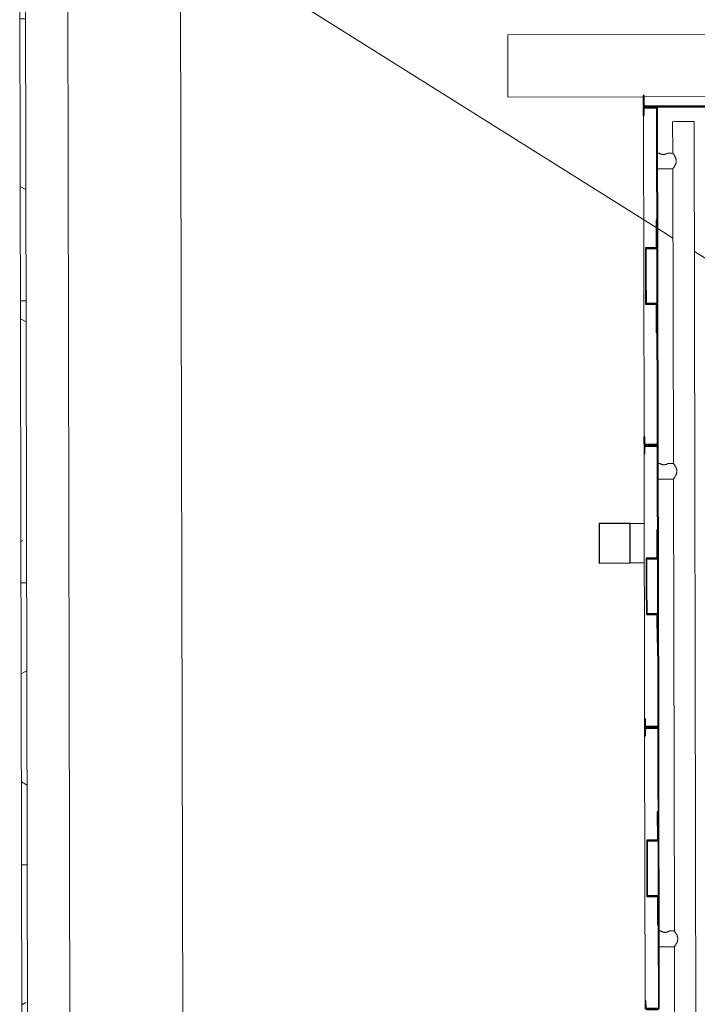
# Model space of a CAD drawing. Header units: millimetres. Extents: x 365044 to 878822, y -384447 to -241456.
# Tile 34 of 65: x 752360 to 753561, y -312272 to -310526. Entities that reach past the tile are written whole.
import ezdxf

# ---------------------------------------------------------------- set-up
doc = ezdxf.new("R2010")
doc.units = ezdxf.units.MM
for name, color, linetype, lineweight in [('0-1', 7, 'Continuous', 9), ('A-WALL-____-MCUT', 95, 'Continuous', 18), ('A-WALL-____-OTLN', 113, 'Continuous', 9), ('A-WALL-____-PATT-1', 111, 'Continuous', 9), ('Q-CASE-____-MCUT', 31, 'Continuous', 25), ('Q-CASE-____-OTLN', 31, 'Continuous', 9), ('Q-SPCQ-____-OTLN', 91, 'Continuous', 9)]:
    doc.layers.add(name, color=color, linetype=linetype, lineweight=lineweight)

# ---------------------------------------------------------------- blocks, each defined once
blk = doc.blocks.new('Basic Wall _ Brick_Generic_Face - ___-1852346-Level 0 - ARRIVALS - T2 - ARRIVALS FORECOURT')
at = {"layer": 'A-WALL-____-PATT-1'}
h = blk.add_hatch(dxfattribs=at)
h.set_pattern_fill('FP_2', color=256, style=0, pattern_type=2)
h.set_pattern_definition([(0, (0, 0), (406.4, 101.6), [33.528, -271.272, 33.528, -271.272, -1625.6]), (0, (0, 0), (406.4, 101.6), [-609.6, 33.528, -576.072, 33.528, -271.272, -711.2]), (0, (0, 0), (406.4, 101.6), [-1524, 33.528, -169.672, 33.528, -474.472]), (120, (152.4, 50.8), (-291.18818, 301.152724), [33.528, -271.272, 33.528, -271.272, -1625.6]), (120, (152.4, 50.8), (-291.18818, 301.152724), [-609.6, 33.528, -576.072, 33.528, -271.272, -711.2]), (120, (152.4, 50.8), (-291.18818, 301.152724), [-1524, 33.528, -169.672, 33.528, -474.472]), (240, (203.2, 254), (-115.21182, -402.752724), [33.528, -271.272, 33.528, -271.272, -1625.6]), (240, (203.2, 254), (-115.21182, -402.752724), [-609.6, 33.528, -576.072, 33.528, -271.272, -711.2]), (240, (203.2, 254), (-115.21182, -402.752724), [-1524, 33.528, -169.672, 33.528, -474.472])])
h.paths.add_polyline_path([(137928.9, -51825), (138185, -51825), (138175, -51815), (134030, -51815), (134030, -51825), (137916.6, -51825)], flags=0)
h = blk.add_hatch(dxfattribs=at)
h.set_pattern_fill('FP_18', color=256, style=0, pattern_type=2)
h.set_pattern_definition([(270, (138100, -51740), (500, 3e-14), []), (0, (138100, -51740), (0, 250), [])])
h.paths.add_polyline_path([(137928.9, -51825), (138185, -51825), (138175, -51815), (134030, -51815), (134030, -51825), (137916.6, -51825)], flags=0)
at = {"layer": 'A-WALL-____-OTLN'}
blk.add_line((134030, -51825), (138185, -51825), dxfattribs=at)
blk = doc.blocks.new('LAE-017 _3000 KG FREIGHT TPYE 2_ - F-FC-015-07 _0-3_-9511186-Level 0 - ARRIVALS - T2 - ARRIVALS FORECOURT')
at = {"layer": 'Q-SPCQ-____-OTLN'}
for p, q in [((-922, 1600), (-925, 1600)), ((-925, 1600), (-925, 1597)), ((-900, 1600), (-900, 1597)), ((-925, 1585), (-925, 1015)), ((-925, 1003), (-925, 997)), ((-900, 1003), (-900, 997)), ((-925, 985), (-925, 515)), ((-925, 503), (-925, 497)), ((-900, 503), (-900, 497)), ((-925, 485), (-925, 15))]:
    blk.add_line(p, q, dxfattribs=at)
blk = doc.blocks.new('car Panel DS 3000 - 200-9511044-Level 0 - ARRIVALS - T2 - ARRIVALS FORECOURT')
at = {"layer": 'Q-CASE-____-MCUT'}
for p, q in [((-111, 20), (-112.5, 20)), ((-112.5, 20), (-112.5, 3)), ((-111, 3), (-111, 20)), ((109.5, 18), (92.5, 18)), ((92.5, 18), (92.5, 16.5)), ((109.5, 1.5), (-109.5, 1.5)), ((-109.5, 0), (109.5, 0)), ((92.5, 16.5), (109.5, 16.5)), ((111, 15), (111, 3))]:
    blk.add_line(p, q, dxfattribs=at)
for centre, radius, start, end in [((109.5, 15), 3, 360, 90), ((-109.5, 3), 3, 180, 270), ((-109.5, 3), 1.5, 180, 270)]:
    blk.add_arc(centre, radius, start, end, dxfattribs=at)
for centre, major_axis, start_param, end_param in [((109.5, 15), (0.79, 1.27), 5.270489, 6.841286), ((109.5, 3), (-2.06, 2.18), 2.385309, 3.956105), ((109.5, 3), (1.5, 0.07), 4.668032, 6.238828)]:
    blk.add_ellipse(centre, major_axis=major_axis, ratio=1, start_param=start_param, end_param=end_param, dxfattribs=at)
blk = doc.blocks.new('UPRIGTH BEAM 3000 - UPRIGTH BEAM 3000-9510972-Level 0 - ARRIVALS - T2 - ARRIVALS FORECOURT')
at = {"layer": 'Q-CASE-____-MCUT'}
for p, q in [((-861.5, 55), (-861.5, 0)), ((-791.5, 55), (-861.5, 55)), ((-791.5, 0), (-791.5, 55)), ((791.5, 55), (791.5, 0)), ((861.5, 55), (791.5, 55)), ((861.5, 0), (861.5, 55)), ((-861.5, 0), (-791.5, 0)), ((791.5, 0), (861.5, 0))]:
    blk.add_line(p, q, dxfattribs=at)
at = {"layer": 'Q-CASE-____-OTLN'}
for p, q in [((-861.5, 55), (-861.5, 80)), ((-791.5, 80), (-791.5, 55)), ((791.5, 55), (791.5, 80)), ((861.5, 80), (861.5, 55))]:
    blk.add_line(p, q, dxfattribs=at)
blk = doc.blocks.new('CAR PANEL SS 3000 KG - 600-9511042-Level 0 - ARRIVALS - T2 - ARRIVALS FORECOURT')
at = {"layer": 'Q-CASE-____-MCUT'}
for p, q in [((-300, 22), (-300, 3)), ((-298.5, 3), (-298.5, 22)), ((-285, 25), (-297, 25)), ((-297, 23.5), (-285, 23.5)), ((-285, 23.5), (-285, 25)), ((297, 25), (285, 25)), ((285, 25), (285, 23.5)), ((285, 23.5), (297, 23.5)), ((298.5, 22), (298.5, 3)), ((300, 3), (300, 22)), ((-299, 3), (-300, 3)), ((-300, 3), (-299, 3)), ((-100, 1.5), (-297, 1.5)), ((-0.6, 1), (-297, 1)), ((-297, 1), (-0.6, 1)), ((-297, 0), (297, 0)), ((-0.6, 1.5), (-48.8, 1.5)), ((48.8, 1.5), (-0.6, 1.5)), ((297, 1), (-0.6, 1)), ((-0.6, 1), (297, 1)), ((297, 1.5), (100, 1.5)), ((300, 3), (299, 3)), ((299, 3), (300, 3))]:
    blk.add_line(p, q, dxfattribs=at)
for centre, radius, start, end in [((-297, 22), 3, 90, 180), ((297, 22), 3, 360, 90), ((-297, 3), 3, 180, 270), ((-297, 3), 2, 180, 270), ((-297, 3), 2, 180, 270), ((297, 3), 3, 270, 360), ((297, 3), 2, 270, 360), ((297, 3), 2, 270, 360)]:
    blk.add_arc(centre, radius, start, end, dxfattribs=at)
for centre, major_axis, start_param, end_param in [((-297, 22), (-1.28, 0.78), 5.259267, 6.830064), ((297, 22), (-1.45, 0.4), 3.412196, 4.982993), ((-297, 3), (1.24, 0.84), 2.545554, 4.11635), ((297, 3), (0.8, 1.27), 3.700376, 5.271172)]:
    blk.add_ellipse(centre, major_axis=major_axis, ratio=1, start_param=start_param, end_param=end_param, dxfattribs=at)
blk = doc.blocks.new('CAR PANEL SS 3000 KG - 500-V51-Level 0 - ARRIVALS - T2 - ARRIVALS FORECOURT')
at = {"layer": 'Q-CASE-____-MCUT'}
for p, q in [((-250, 22), (-250, 3)), ((-248.5, 3), (-248.5, 22)), ((-235, 25), (-247, 25)), ((-247, 23.5), (-235, 23.5)), ((-235, 23.5), (-235, 25)), ((247, 25), (235, 25)), ((235, 25), (235, 23.5)), ((235, 23.5), (247, 23.5)), ((248.5, 22), (248.5, 3)), ((250, 3), (250, 22)), ((-249, 3), (-250, 3)), ((-250, 3), (-249, 3)), ((-100, 1.5), (-247, 1.5)), ((-0.6, 1), (-247, 1)), ((-247, 1), (-0.6, 1)), ((-0.6, 1.5), (-48.8, 1.5)), ((48.8, 1.5), (-0.6, 1.5)), ((247, 1), (-0.6, 1)), ((-0.6, 1), (247, 1)), ((247, 1.5), (100, 1.5)), ((250, 3), (249, 3)), ((249, 3), (250, 3)), ((-247, 0), (247, 0))]:
    blk.add_line(p, q, dxfattribs=at)
for centre, radius, start, end in [((247, 22), 3, 0, 90), ((-247, 3), 3, 180, 270), ((-247, 3), 2, 180, 270), ((-247, 3), 2, 180, 270)]:
    blk.add_arc(centre, radius, start, end, dxfattribs=at)
for centre, major_axis, start_param, end_param in [((-247, 22), (2.48, 1.69), 0.974382, 2.545178), ((-247, 22), (1.5, 0.04), 1.544504, 3.1153), ((247, 22), (1.42, 0.49), 5.951872, 7.522669), ((-247, 3), (1.24, 0.84), 2.545256, 4.116052), ((247, 3), (2.67, 1.37), 4.2366, 5.807396), ((247, 3), (1.37, 1.46), 3.897026, 5.467822), ((247, 3), (1.37, 1.46), 3.897026, 5.467822), ((247, 3), (1.24, 0.84), 4.116347, 5.687143)]:
    blk.add_ellipse(centre, major_axis=major_axis, ratio=1, start_param=start_param, end_param=end_param, dxfattribs=at)
blk = doc.blocks.new('4 PANEL DOOR 3000 - 4 PANEL DOOR 3000-9510952-Level 0 - ARRIVALS - T2 - ARRIVALS FORECOURT')
at = {"layer": 'Q-CASE-____-OTLN'}
for p, q in [((923.7, 55), (720, 55)), ((1165, 55), (925, 55)), ((1165, -55), (1165, 55)), ((-1165, -55), (1165, -55))]:
    blk.add_line(p, q, dxfattribs=at)
blk = doc.blocks.new('HANDRIAL 3000 2069 - 2069-9511127-Level 0 - ARRIVALS - T2 - ARRIVALS FORECOURT')
at = {"layer": 'Q-CASE-____-OTLN'}
for p, q in [((-978.5, 46), (-978.5, 19)), ((-950.5, 43.4), (-950.5, 46)), ((-428.5, 46), (-428.5, 19)), ((-400.5, 43.4), (-400.5, 46)), ((400.5, 46), (400.5, 19)), ((428.5, 43.4), (428.5, 46)), ((950.5, 46), (950.5, 19)), ((978.5, 43.4), (978.5, 46)), ((-978.5, 19), (-1034.5, 19)), ((-1034.5, -19), (-1034.5, 19)), ((-950.5, 19), (-950.5, 27.4)), ((-428.5, 19), (-950.5, 19)), ((-400.5, 19), (-400.5, 27.4)), ((400.5, 19), (-400.5, 19)), ((428.5, 19), (428.5, 27.4)), ((950.5, 19), (428.5, 19)), ((978.5, 19), (978.5, 27.4)), ((1034.5, 19), (978.5, 19)), ((-1034.5, -19), (1034.5, -19))]:
    blk.add_line(p, q, dxfattribs=at)
for centre, start_param, end_param in [((-1034.5, 0), 0.294525, 1.301582), ((1034.5, 0), 0.420671, 0.687224), ((1034.5, 0), 0.785398, 3.926991)]:
    blk.add_ellipse(centre, major_axis=(0, 19), ratio=0.000001, start_param=start_param, end_param=end_param, dxfattribs=at)
for points, knots in [([(-950.5, 43.4), (-950.5, 43.4), (-950.7, 43.1), (-951.3, 41.9), (-951.9, 40.6), (-952.3, 39.7), (-952.5, 38.9), (-952.7, 38), (-952.9, 37), (-953, 36), (-953, 35.1), (-953, 34.4), (-952.9, 34.1), (-952.9, 34)], [0, 0, 0, 0, 0.1111111, 0.2222222, 0.2777778, 0.3333333, 0.3611111, 0.3888889, 0.4444444, 0.4791667, 0.5138889, 0.5486111, 0.5555556, 0.5555556, 0.5555556, 0.5555556]), ([(-950.5, 27.4), (-950.5, 27.4), (-950.6, 27.5), (-950.8, 28), (-951.3, 29), (-951.9, 30.3), (-952.3, 31.2), (-952.5, 32), (-952.7, 32.9), (-952.9, 33.8), (-953, 34.9), (-953, 35.8), (-953, 36.7), (-952.8, 37.5), (-952.6, 38.4), (-952.4, 39.2), (-952.2, 39.9), (-951.8, 40.8), (-951.4, 41.8), (-950.7, 43), (-950.5, 43.4), (-950.5, 43.4)], [0, 0, 0, 0, 0.055556, 0.111111, 0.222222, 0.277778, 0.333333, 0.361111, 0.388889, 0.444444, 0.479167, 0.513889, 0.548611, 0.583333, 0.618056, 0.652778, 0.6875, 0.722222, 0.791667, 0.861111, 1, 1, 1, 1]), ([(-400.5, 43.4), (-400.5, 43.4), (-400.7, 43.1), (-401.3, 41.9), (-401.9, 40.6), (-402.3, 39.7), (-402.5, 38.9), (-402.7, 38), (-402.9, 37), (-403, 36), (-403, 35.1), (-403, 34.4), (-402.9, 34.1), (-402.9, 34)], [0, 0, 0, 0, 0.1111111, 0.2222222, 0.2777778, 0.3333333, 0.3611111, 0.3888889, 0.4444444, 0.4791667, 0.5138889, 0.5486111, 0.5555556, 0.5555556, 0.5555556, 0.5555556]), ([(-400.5, 27.4), (-400.5, 27.4), (-400.6, 27.5), (-400.8, 28), (-401.3, 29), (-401.9, 30.3), (-402.3, 31.2), (-402.5, 32), (-402.7, 32.9), (-402.9, 33.8), (-403, 34.9), (-403, 35.8), (-403, 36.7), (-402.8, 37.5), (-402.6, 38.4), (-402.4, 39.2), (-402.2, 39.9), (-401.8, 40.8), (-401.4, 41.8), (-400.7, 43), (-400.5, 43.4), (-400.5, 43.4)], [0, 0, 0, 0, 0.055556, 0.111111, 0.222222, 0.277778, 0.333333, 0.361111, 0.388889, 0.444444, 0.479167, 0.513889, 0.548611, 0.583333, 0.618056, 0.652778, 0.6875, 0.722222, 0.791667, 0.861111, 1, 1, 1, 1]), ([(426.1, 34), (426.1, 34.1), (426, 34.4), (426, 35.1), (426, 36), (426.1, 37), (426.3, 38), (426.5, 38.9), (426.7, 39.7), (427.1, 40.6), (427.7, 41.9), (428.3, 43.1), (428.5, 43.4), (428.5, 43.4)], [-0.5555556, -0.5555556, -0.5555556, -0.5555556, -0.5486111, -0.5138889, -0.4791667, -0.4444444, -0.3888889, -0.3611111, -0.3333333, -0.2777778, -0.2222222, -0.1111111, 0, 0, 0, 0]), ([(428.5, 43.4), (428.5, 43.4), (428.3, 43), (427.6, 41.8), (427.2, 40.8), (426.8, 39.9), (426.6, 39.2), (426.4, 38.4), (426.2, 37.5), (426, 36.7), (426, 35.8), (426, 34.9), (426.1, 33.8), (426.3, 32.9), (426.5, 32), (426.7, 31.2), (427.1, 30.3), (427.7, 29), (428.2, 28), (428.4, 27.5), (428.5, 27.4), (428.5, 27.4)], [-1, -1, -1, -1, -0.861111, -0.791667, -0.722222, -0.6875, -0.652778, -0.618056, -0.583333, -0.548611, -0.513889, -0.479167, -0.444444, -0.388889, -0.361111, -0.333333, -0.277778, -0.222222, -0.111111, -0.055556, 0, 0, 0, 0]), ([(976.1, 34), (976.1, 34.1), (976, 34.4), (976, 35.1), (976, 36), (976.1, 37), (976.3, 38), (976.5, 38.9), (976.7, 39.7), (977.1, 40.6), (977.7, 41.9), (978.3, 43.1), (978.5, 43.4), (978.5, 43.4)], [-0.5555556, -0.5555556, -0.5555556, -0.5555556, -0.5486111, -0.5138889, -0.4791667, -0.4444444, -0.3888889, -0.3611111, -0.3333333, -0.2777778, -0.2222222, -0.1111111, 0, 0, 0, 0]), ([(978.5, 43.4), (978.5, 43.4), (978.3, 43), (977.6, 41.8), (977.2, 40.8), (976.8, 39.9), (976.6, 39.2), (976.4, 38.4), (976.2, 37.5), (976, 36.7), (976, 35.8), (976, 34.9), (976.1, 33.8), (976.3, 32.9), (976.5, 32), (976.7, 31.2), (977.1, 30.3), (977.7, 29), (978.2, 28), (978.4, 27.5), (978.5, 27.4), (978.5, 27.4)], [-1, -1, -1, -1, -0.861111, -0.791667, -0.722222, -0.6875, -0.652778, -0.618056, -0.583333, -0.548611, -0.513889, -0.479167, -0.444444, -0.388889, -0.361111, -0.333333, -0.277778, -0.222222, -0.111111, -0.055556, 0, 0, 0, 0]), ([(-950.5, 19), (-950.5, 19), (-950.7, 18.9), (-951.3, 18.4), (-952.4, 17.6), (-953.8, 16.7), (-955.2, 15.8), (-956.4, 15.1), (-957.3, 14.7), (-957.9, 14.4), (-958.7, 14.1), (-959.6, 13.7), (-960.8, 13.3), (-961.8, 13.1), (-962.6, 13), (-963.4, 12.9), (-964.5, 12.9), (-965.6, 12.9), (-966.4, 13), (-967.2, 13.1), (-968.2, 13.3), (-969.4, 13.7), (-970.3, 14.1), (-971.1, 14.4), (-971.7, 14.7), (-972.6, 15.1), (-973.8, 15.8), (-975.2, 16.7), (-976.6, 17.6), (-977.7, 18.4), (-978.3, 18.9), (-978.5, 19), (-978.5, 19)], [0, 0, 0, 0, 0.055556, 0.111111, 0.166667, 0.222222, 0.277778, 0.305556, 0.333333, 0.347222, 0.361111, 0.388889, 0.416667, 0.444444, 0.458333, 0.472222, 0.5, 0.527778, 0.541667, 0.555556, 0.583333, 0.611111, 0.638889, 0.652778, 0.666667, 0.694444, 0.722222, 0.777778, 0.833333, 0.888889, 0.944444, 1, 1, 1, 1]), ([(-400.5, 19), (-400.5, 19), (-400.7, 18.9), (-401.3, 18.4), (-402.4, 17.6), (-403.8, 16.7), (-405.2, 15.8), (-406.4, 15.1), (-407.3, 14.7), (-407.9, 14.4), (-408.7, 14.1), (-409.6, 13.7), (-410.8, 13.3), (-411.8, 13.1), (-412.6, 13), (-413.4, 12.9), (-414.5, 12.9), (-415.6, 12.9), (-416.4, 13), (-417.2, 13.1), (-418.2, 13.3), (-419.4, 13.7), (-420.3, 14.1), (-421.1, 14.4), (-421.7, 14.7), (-422.6, 15.1), (-423.8, 15.8), (-425.2, 16.7), (-426.6, 17.6), (-427.7, 18.4), (-428.3, 18.9), (-428.5, 19), (-428.5, 19)], [0, 0, 0, 0, 0.055556, 0.111111, 0.166667, 0.222222, 0.277778, 0.305556, 0.333333, 0.347222, 0.361111, 0.388889, 0.416667, 0.444444, 0.458333, 0.472222, 0.5, 0.527778, 0.541667, 0.555556, 0.583333, 0.611111, 0.638889, 0.652778, 0.666667, 0.694444, 0.722222, 0.777778, 0.833333, 0.888889, 0.944444, 1, 1, 1, 1]), ([(428.5, 19), (428.5, 19), (428.3, 18.9), (427.7, 18.4), (426.6, 17.6), (425.2, 16.7), (423.8, 15.8), (422.6, 15.1), (421.7, 14.7), (421.1, 14.4), (420.3, 14.1), (419.4, 13.7), (418.2, 13.3), (417.2, 13.1), (416.4, 13), (415.6, 12.9), (414.5, 12.9), (413.4, 12.9), (412.6, 13), (411.8, 13.1), (410.8, 13.3), (409.6, 13.7), (408.7, 14.1), (407.9, 14.4), (407.3, 14.7), (406.4, 15.1), (405.2, 15.8), (403.8, 16.7), (402.4, 17.6), (401.3, 18.4), (400.7, 18.9), (400.5, 19), (400.5, 19)], [0, 0, 0, 0, 0.055556, 0.111111, 0.166667, 0.222222, 0.277778, 0.305556, 0.333333, 0.347222, 0.361111, 0.388889, 0.416667, 0.444444, 0.458333, 0.472222, 0.5, 0.527778, 0.541667, 0.555556, 0.583333, 0.611111, 0.638889, 0.652778, 0.666667, 0.694444, 0.722222, 0.777778, 0.833333, 0.888889, 0.944444, 1, 1, 1, 1]), ([(978.5, 19), (978.5, 19), (978.3, 18.9), (977.7, 18.4), (976.6, 17.6), (975.2, 16.7), (973.8, 15.8), (972.6, 15.1), (971.7, 14.7), (971.1, 14.4), (970.3, 14.1), (969.4, 13.7), (968.2, 13.3), (967.2, 13.1), (966.4, 13), (965.6, 12.9), (964.5, 12.9), (963.4, 12.9), (962.6, 13), (961.8, 13.1), (960.8, 13.3), (959.6, 13.7), (958.7, 14.1), (957.9, 14.4), (957.3, 14.7), (956.4, 15.1), (955.2, 15.8), (953.8, 16.7), (952.4, 17.6), (951.3, 18.4), (950.7, 18.9), (950.5, 19), (950.5, 19)], [0, 0, 0, 0, 0.055556, 0.111111, 0.166667, 0.222222, 0.277778, 0.305556, 0.333333, 0.347222, 0.361111, 0.388889, 0.416667, 0.444444, 0.458333, 0.472222, 0.5, 0.527778, 0.541667, 0.555556, 0.583333, 0.611111, 0.638889, 0.652778, 0.666667, 0.694444, 0.722222, 0.777778, 0.833333, 0.888889, 0.944444, 1, 1, 1, 1])]:
    blk.add_open_spline(points, degree=3, knots=knots, dxfattribs=at)
for points in [[(-950.8, 27.9), (-950.6, 27.6), (-950.5, 27.5), (-950.5, 27.4)], [(-400.8, 27.9), (-400.6, 27.6), (-400.5, 27.5), (-400.5, 27.4)], [(428.5, 27.4), (428.5, 27.5), (428.4, 27.6), (428.2, 27.9)], [(978.5, 27.4), (978.5, 27.5), (978.4, 27.6), (978.2, 27.9)]]:
    blk.add_open_spline(points, degree=3, dxfattribs=at)
blk = doc.blocks.new('STIFNER - STIFNER-8158756-Level 0 - ARRIVALS - T2 - ARRIVALS FORECOURT')
at = {"layer": 'Q-CASE-____-MCUT'}
for p, q in [((-50, 20), (-50, 1.2)), ((0, 20), (-50, 20)), ((-48.8, 0), (-48.8, 18.8)), ((-48.8, 18.8), (0, 18.8)), ((50, 20), (0, 20)), ((0, 18.8), (48.8, 18.8)), ((48.8, 18.8), (48.8, 0)), ((50, 1.2), (50, 20)), ((-50, 1.2), (-100, 1.2)), ((-100, 1.2), (-100, 0)), ((100, 1.2), (50, 1.2)), ((100, 0), (100, 1.2)), ((-100, 0), (-48.8, 0)), ((48.8, 0), (100, 0))]:
    blk.add_line(p, q, dxfattribs=at)

msp = doc.modelspace()

# ---------------------------------------------------------------- linework, layer by layer
at = {"layer": '0-1'}
for p, q in [((753488.2, -310894.6), (752644.8, -310365.4)), ((753517.9, -310913.2), (753490.9, -310896.3)), ((755228.2, -311986.2), (753556, -310937.1))]:
    msp.add_line(p, q, dxfattribs=at)
at = {"layer": 'A-WALL-____-MCUT'}
for p, q in [((752369.2, -310091), (752378.4, -314511)), ((752453.3, -314435.8), (752444.3, -310165.9)), ((752652.9, -314235.4), (752644.8, -310365.4))]:
    msp.add_line(p, q, dxfattribs=at)

# ---------------------------------------------------------------- block references
at = {"layer": 'A-WALL-____-OTLN', "rotation": 270.1199999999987}
msp.add_blockref('Basic Wall _ Brick_Generic_Face - ___-1852346-Level 0 - ARRIVALS - T2 - ARRIVALS FORECOURT', (803903.9, -176227.8), dxfattribs=at)
at = {"layer": 'Q-CASE-____-OTLN'}
for name, p, rotation in [('4 PANEL DOOR 3000 - 4 PANEL DOOR 3000-9510952-Level 0 - ARRIVALS - T2 - ARRIVALS FORECOURT', (754390.3, -310605.8), 180.12), ('car Panel DS 3000 - 200-9511044-Level 0 - ARRIVALS - T2 - ARRIVALS FORECOURT', (753577.9, -310680.5), 0.1200000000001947), ('CAR PANEL SS 3000 KG - 600-9511042-Level 0 - ARRIVALS - T2 - ARRIVALS FORECOURT', (753491, -310980.7), 90.11999999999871), ('HANDRIAL 3000 2069 - 2069-9511127-Level 0 - ARRIVALS - T2 - ARRIVALS FORECOURT', (753538.6, -311741.1), 90.11999999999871), ('STIFNER - STIFNER-8158756-Level 0 - ARRIVALS - T2 - ARRIVALS FORECOURT', (753489.5, -310980.7), 90.11999999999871), ('CAR PANEL SS 3000 KG - 500-V51-Level 0 - ARRIVALS - T2 - ARRIVALS FORECOURT', (753492.2, -311530.7), 90.11999999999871), ('UPRIGTH BEAM 3000 - UPRIGTH BEAM 3000-9510972-Level 0 - ARRIVALS - T2 - ARRIVALS FORECOURT', (753388.8, -312280.9), 270.1199999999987), ('STIFNER - STIFNER-8158756-Level 0 - ARRIVALS - T2 - ARRIVALS FORECOURT', (753490.7, -311530.7), 90.11999999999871), ('CAR PANEL SS 3000 KG - 500-V51-Level 0 - ARRIVALS - T2 - ARRIVALS FORECOURT', (753493.2, -312030.7), 90.11999999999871), ('STIFNER - STIFNER-8158756-Level 0 - ARRIVALS - T2 - ARRIVALS FORECOURT', (753491.7, -312030.7), 90.11999999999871)]:
    msp.add_blockref(name, p, dxfattribs=dict(at, rotation=rotation))
at = {"layer": 'Q-SPCQ-____-OTLN', "rotation": 0.1200000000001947}
msp.add_blockref('LAE-017 _3000 KG FREIGHT TPYE 2_ - F-FC-015-07 _0-3_-9511186-Level 0 - ARRIVALS - T2 - ARRIVALS FORECOURT', (754393.8, -312278.8), dxfattribs=at)

doc.saveas('drawing.dxf')
